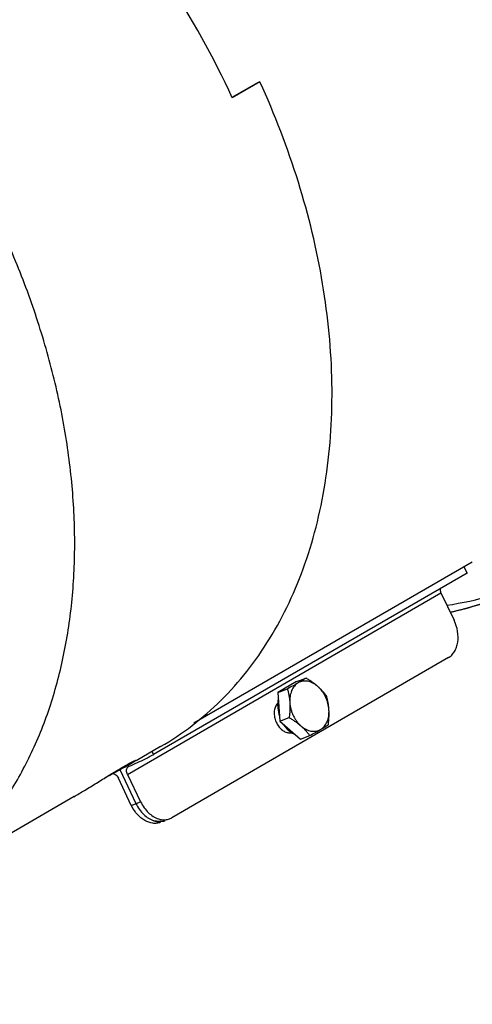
# Model space of a CAD drawing. Header units: inches. Extents: x 0 to 34, y 0 to 22.
# Tile 77 of 164: x 17.8 to 18.8, y 11.9 to 14. Entities that reach past the tile are written whole.
import ezdxf

# ---------------------------------------------------------------- set-up
doc = ezdxf.new("R2010")
doc.units = ezdxf.units.IN
doc.header["$LTSCALE"] = 1.87
doc.header["$MEASUREMENT"] = 0
for name, color, linetype in [('3_ALL_AXES', 7, 'CONTINUOUS'), ('7_ALL_FEATURES', 7, 'CONTINUOUS'), ('94_3D_NOTES', 7, 'CONTINUOUS')]:
    doc.layers.add(name, color=color, linetype=linetype)
doc.styles.get("Standard").update_dxf_attribs({"font": 'txt', "width": 0.8})

msp = doc.modelspace()

# ---------------------------------------------------------------- linework, layer by layer
at = {"layer": '3_ALL_AXES', "color": 7, "linetype": 'Continuous'}
for p, q in [((18.3405, 13.8439), (18.2866, 13.8128)), ((18.3455, 13.8456), (18.2872, 13.8119)), ((18.4229, 12.5819), (18.3836, 12.5592)), ((18.4229, 12.5819), (18.4427, 12.5895)), ((18.3836, 12.5592), (18.4034, 12.5668)), ((18.3836, 12.5592), (18.3876, 12.4987)), ((18.4047, 12.5715), (18.4052, 12.5717)), ((18.3827, 12.5362), (18.3808, 12.5338)), ((18.3876, 12.4987), (18.4073, 12.5063)), ((18.3876, 12.4987), (18.4308, 12.4609)), ((18.4093, 12.4766), (18.4094, 12.4765)), ((18.4107, 12.4746), (18.4116, 12.4751)), ((18.4154, 12.4726), (18.4199, 12.4704)), ((18.4308, 12.4609), (18.4505, 12.4685)), ((18.1361, 12.4451), (18.0844, 12.4152)), ((18.0687, 12.4062), (18.0614, 12.402)), ((18.0699, 12.4069), (18.068, 12.4058)), ((18.0749, 12.4098), (18.0687, 12.4062)), ((18.0494, 12.3978), (18.0504, 12.3985)), ((17.9537, 12.3396), (17.6046, 12.1377))]:
    msp.add_line(p, q, dxfattribs=at)
for centre, radius, start, end in [((16.6168, 13.0465), 1.8374, 24.6197, 33.4857), ((18.4147, 12.5454), 0.0279, 114.087, 114.4137), ((18.4147, 12.5454), 0.0279, 110.9658, 114.0867), ((18.3974, 12.5224), 0.0202, 128.694, 136.7284), ((18.4456, 12.5323), 0.0627, 176.8273, 180.3753), ((18.4081, 12.4934), 0.0193, 269.1453, 276.0976), ((18.4414, 12.5184), 0.0527, 232.619, 235.4591), ((18.4082, 12.4929), 0.0189, 276.1198, 277.9963), ((18.4082, 12.4927), 0.0187, 277.9931, 281.9455), ((18.4404, 12.5169), 0.051, 235.4761, 236.0315), ((18.4393, 12.5153), 0.049, 236.0155, 240.6954)]:
    msp.add_arc(centre, radius, start, end, dxfattribs=at)
at = {"layer": '3_ALL_AXES', "color": 4, "linetype": 'Continuous'}
for points, knots in [([(18.7351, 14.9094), (18.7432, 14.901), (18.7553, 14.8885), (18.7715, 14.8717), (18.7836, 14.8592), (18.7957, 14.8466), (18.8079, 14.8341), (18.818, 14.8236), (18.826, 14.8152), (18.8321, 14.809), (18.8382, 14.8027), (18.8432, 14.7975), (18.8472, 14.7933), (18.8503, 14.7901), (18.8533, 14.787), (18.8558, 14.7844), (18.8579, 14.7823), (18.8594, 14.7807), (18.8606, 14.7794), (18.8616, 14.7784), (18.8624, 14.7776), (18.863, 14.7769), (18.8635, 14.7764), (18.8639, 14.7761), (18.8641, 14.7758), (18.8643, 14.7757), (18.8644, 14.7755), (18.8644, 14.7755), (18.8645, 14.7754), (18.8646, 14.7753), (18.8647, 14.7751), (18.865, 14.7747), (18.8654, 14.7743), (18.8657, 14.7738), (18.8662, 14.7733), (18.867, 14.7722), (18.8682, 14.7707), (18.8696, 14.7689), (18.871, 14.7671), (18.8724, 14.7653), (18.8743, 14.7629), (18.8766, 14.76), (18.8804, 14.7552), (18.8851, 14.7492), (18.8907, 14.742), (18.8963, 14.7348), (18.902, 14.7277), (18.9076, 14.7205), (18.9151, 14.7109), (18.9245, 14.699), (18.9339, 14.687), (18.9414, 14.6775), (18.947, 14.6703), (18.9527, 14.6631), (18.9583, 14.6559), (18.9639, 14.6488), (18.9686, 14.6428), (18.9724, 14.638), (18.9747, 14.635), (18.9766, 14.6326), (18.978, 14.6308), (18.9794, 14.629), (18.9808, 14.6273), (18.982, 14.6258), (18.9828, 14.6247), (18.9833, 14.6241), (18.9837, 14.6237), (18.984, 14.6232), (18.9843, 14.6229), (18.9844, 14.6227), (18.9845, 14.6226), (18.9846, 14.6225), (18.9846, 14.6224), (18.9847, 14.6223), (18.9848, 14.6221), (18.9851, 14.6217), (18.9853, 14.6213), (18.9857, 14.6207), (18.9862, 14.6199), (18.9869, 14.6189), (18.9877, 14.6176), (18.9887, 14.616), (18.9899, 14.6141), (18.9916, 14.6115), (18.9936, 14.6082), (18.9961, 14.6043), (18.9986, 14.6004), (19.0019, 14.5953), (19.006, 14.5888), (19.0109, 14.581), (19.0158, 14.5732), (19.0224, 14.5629), (19.0306, 14.5499), (19.0405, 14.5343), (19.0487, 14.5214), (19.0553, 14.511), (19.0602, 14.5032), (19.0652, 14.4955), (19.0693, 14.489), (19.0726, 14.4838), (19.075, 14.4799), (19.0775, 14.476), (19.08, 14.4721), (19.082, 14.4689), (19.0837, 14.4663), (19.0849, 14.4644), (19.0859, 14.4627), (19.0867, 14.4615), (19.0874, 14.4605), (19.088, 14.4595), (19.0885, 14.4587), (19.0889, 14.458), (19.0891, 14.4576), (19.0894, 14.4573), (19.0895, 14.4571), (19.0896, 14.4569), (19.0897, 14.4567), (19.0898, 14.4567), (19.0898, 14.4566), (19.0898, 14.4565), (19.0899, 14.4564), (19.09, 14.4563), (19.0901, 14.4561), (19.0902, 14.4558), (19.0904, 14.4555), (19.0906, 14.455), (19.0909, 14.4544), (19.0914, 14.4535), (19.0919, 14.4525), (19.0924, 14.4515), (19.0931, 14.4501), (19.0939, 14.4484), (19.095, 14.4463), (19.0964, 14.4436), (19.0981, 14.4402), (19.1001, 14.436), (19.1022, 14.4319), (19.1043, 14.4278), (19.107, 14.4223), (19.1105, 14.4155), (19.1146, 14.4073), (19.1187, 14.3991), (19.1242, 14.3881), (19.1311, 14.3744), (19.1394, 14.358), (19.1463, 14.3443), (19.1518, 14.3333), (19.1559, 14.3251), (19.16, 14.3169), (19.1635, 14.31), (19.1662, 14.3045), (19.1683, 14.3004), (19.1704, 14.2963), (19.1721, 14.2929), (19.1735, 14.2901), (19.1745, 14.2881), (19.1754, 14.2864), (19.176, 14.285), (19.1766, 14.284), (19.177, 14.2831), (19.1773, 14.2824), (19.1776, 14.282), (19.1777, 14.2817), (19.1778, 14.2814), (19.1779, 14.2813), (19.178, 14.2812), (19.178, 14.2811), (19.178, 14.281), (19.1781, 14.2807), (19.1783, 14.2803), (19.1785, 14.2798), (19.1787, 14.2793), (19.179, 14.2786), (19.1794, 14.2773), (19.1801, 14.2756), (19.1809, 14.2734), (19.1817, 14.2713), (19.1825, 14.2692), (19.1836, 14.2664), (19.185, 14.2628), (19.1871, 14.2572), (19.1898, 14.2501), (19.1931, 14.2416), (19.1963, 14.2331), (19.1996, 14.2246), (19.2028, 14.2161), (19.2071, 14.2048), (19.2126, 14.1906), (19.218, 14.1764), (19.2223, 14.1651), (19.2255, 14.1566), (19.2288, 14.1481), (19.232, 14.1396), (19.2353, 14.1311), (19.238, 14.1241), (19.2401, 14.1184), (19.2415, 14.1149), (19.2426, 14.112), (19.2434, 14.1099), (19.2442, 14.1078), (19.245, 14.1056), (19.2457, 14.1039), (19.2462, 14.1026), (19.2464, 14.1019), (19.2466, 14.1014), (19.2468, 14.1009), (19.247, 14.1005), (19.2471, 14.1002), (19.2471, 14.1001), (19.2472, 14.1), (19.2472, 14.0999), (19.2472, 14.0998), (19.2473, 14.0995), (19.2474, 14.0992), (19.2475, 14.0987), (19.2477, 14.098), (19.2479, 14.0971), (19.2482, 14.096), (19.2486, 14.0946), (19.2491, 14.0928), (19.2496, 14.0907), (19.2504, 14.0878), (19.2514, 14.0842), (19.2525, 14.0799), (19.2537, 14.0756), (19.2552, 14.0699), (19.2571, 14.0628), (19.2594, 14.0542), (19.2617, 14.0456), (19.2647, 14.0341), (19.2686, 14.0198), (19.2731, 14.0026), (19.2777, 13.9854), (19.2823, 13.9682), (19.2884, 13.9453), (19.293, 13.9281), (19.296, 13.9167)], [0, 0, 0, 0, 0.03125, 0.046875, 0.0625, 0.078125, 0.09375, 0.109375, 0.117188, 0.125, 0.132812, 0.140625, 0.144531, 0.148438, 0.152344, 0.15625, 0.158203, 0.160156, 0.162109, 0.163086, 0.164062, 0.165039, 0.165527, 0.166016, 0.16626, 0.166504, 0.166626, 0.166687, 0.166748, 0.16687, 0.166992, 0.16748, 0.167969, 0.168457, 0.168945, 0.169922, 0.171875, 0.173828, 0.175781, 0.177734, 0.179688, 0.183594, 0.1875, 0.195312, 0.203125, 0.210938, 0.21875, 0.226562, 0.234375, 0.25, 0.265625, 0.273438, 0.28125, 0.289062, 0.296875, 0.304688, 0.3125, 0.316406, 0.320312, 0.322266, 0.324219, 0.326172, 0.328125, 0.330078, 0.331055, 0.331543, 0.332031, 0.33252, 0.333008, 0.33313, 0.333252, 0.333313, 0.333374, 0.333496, 0.33374, 0.333984, 0.334473, 0.334961, 0.335938, 0.336914, 0.337891, 0.339844, 0.341797, 0.34375, 0.347656, 0.351562, 0.355469, 0.359375, 0.367188, 0.375, 0.382812, 0.390625, 0.40625, 0.421875, 0.4375, 0.445312, 0.453125, 0.460938, 0.46875, 0.472656, 0.476562, 0.480469, 0.484375, 0.488281, 0.490234, 0.492188, 0.494141, 0.495117, 0.496094, 0.49707, 0.498047, 0.498535, 0.499023, 0.499268, 0.499512, 0.499756, 0.499878, 0.499939, 0.5, 0.500061, 0.500122, 0.500244, 0.500488, 0.500732, 0.500977, 0.501465, 0.501953, 0.50293, 0.503906, 0.504883, 0.505859, 0.507812, 0.509766, 0.511719, 0.515625, 0.519531, 0.523438, 0.527344, 0.53125, 0.539062, 0.546875, 0.554688, 0.5625, 0.578125, 0.59375, 0.609375, 0.617188, 0.625, 0.632812, 0.640625, 0.644531, 0.648438, 0.652344, 0.65625, 0.658203, 0.660156, 0.662109, 0.663086, 0.664062, 0.665039, 0.665527, 0.666016, 0.66626, 0.666504, 0.666626, 0.666687, 0.666748, 0.66687, 0.666992, 0.66748, 0.667969, 0.668457, 0.668945, 0.669922, 0.671875, 0.673828, 0.675781, 0.677734, 0.679688, 0.683594, 0.6875, 0.695312, 0.703125, 0.710938, 0.71875, 0.726562, 0.734375, 0.75, 0.765625, 0.773438, 0.78125, 0.789062, 0.796875, 0.804688, 0.8125, 0.816406, 0.820312, 0.822266, 0.824219, 0.826172, 0.828125, 0.830078, 0.831055, 0.831543, 0.832031, 0.83252, 0.833008, 0.83313, 0.833252, 0.833313, 0.833374, 0.833496, 0.83374, 0.833984, 0.834473, 0.834961, 0.835938, 0.836914, 0.837891, 0.839844, 0.841797, 0.84375, 0.847656, 0.851562, 0.855469, 0.859375, 0.867188, 0.875, 0.882812, 0.890625, 0.90625, 0.921875, 0.9375, 0.953125, 0.96875, 1, 1, 1, 1]), ([(18.9299, 12.7962), (18.9283, 12.7953), (18.9249, 12.7936), (18.9208, 12.7914), (18.9174, 12.7897), (18.9149, 12.7884), (18.9124, 12.7871), (18.9104, 12.786), (18.9087, 12.7851), (18.9075, 12.7845), (18.9064, 12.7839), (18.9056, 12.7835), (18.905, 12.7832), (18.9044, 12.7829), (18.904, 12.7827), (18.9038, 12.7825), (18.9035, 12.7824), (18.9034, 12.7824), (18.9033, 12.7823), (18.9032, 12.7823), (18.9031, 12.7822), (18.903, 12.7821), (18.9027, 12.782), (18.9023, 12.7819), (18.902, 12.7817), (18.9015, 12.7815), (18.9007, 12.7811), (18.8995, 12.7805), (18.8981, 12.7799), (18.8967, 12.7792), (18.8952, 12.7786), (18.8933, 12.7777), (18.891, 12.7766), (18.8872, 12.7748), (18.8834, 12.7731), (18.8801, 12.7715), (18.8782, 12.7707), (18.8767, 12.77), (18.8755, 12.7695), (18.8746, 12.769), (18.874, 12.7687), (18.8735, 12.7685), (18.8732, 12.7684), (18.873, 12.7683), (18.8728, 12.7682), (18.8723, 12.768), (18.8717, 12.7678), (18.8708, 12.7674), (18.8695, 12.7669), (18.8676, 12.7661), (18.8652, 12.7651), (18.8622, 12.7639), (18.8593, 12.7628), (18.8564, 12.7616), (18.8535, 12.7604), (18.8511, 12.7594), (18.8491, 12.7586), (18.8477, 12.7581), (18.8462, 12.7575), (18.845, 12.757), (18.844, 12.7566), (18.8434, 12.7563), (18.8429, 12.7561), (18.8426, 12.756), (18.8423, 12.7559), (18.842, 12.7558), (18.8419, 12.7557), (18.8418, 12.7557), (18.8418, 12.7557), (18.8416, 12.7556), (18.8414, 12.7556), (18.8412, 12.7555), (18.8408, 12.7554), (18.8404, 12.7552), (18.8398, 12.755), (18.8389, 12.7547), (18.8378, 12.7543), (18.8365, 12.7538), (18.8351, 12.7534), (18.8333, 12.7527), (18.8311, 12.752), (18.8284, 12.751), (18.8257, 12.7501), (18.8231, 12.7491), (18.8208, 12.7484), (18.819, 12.7477), (18.8177, 12.7473), (18.8166, 12.7469), (18.8157, 12.7466), (18.815, 12.7463), (18.8145, 12.7461), (18.814, 12.746), (18.8137, 12.7459), (18.8135, 12.7458), (18.8134, 12.7457), (18.8133, 12.7457), (18.8132, 12.7457), (18.8131, 12.7457), (18.8129, 12.7456), (18.8126, 12.7455), (18.8122, 12.7454), (18.8118, 12.7453), (18.8113, 12.7451), (18.8104, 12.7449), (18.8092, 12.7445), (18.8077, 12.744), (18.8061, 12.7436), (18.8046, 12.7431), (18.8026, 12.7425), (18.8001, 12.7418), (18.796, 12.7406), (18.7919, 12.7394), (18.7884, 12.7383), (18.7864, 12.7377), (18.7849, 12.7372), (18.7836, 12.7369), (18.7826, 12.7366), (18.7819, 12.7364), (18.7814, 12.7362), (18.7811, 12.7361), (18.7809, 12.736), (18.7807, 12.736), (18.7805, 12.7359), (18.7801, 12.7358), (18.7795, 12.7357), (18.7787, 12.7355), (18.7779, 12.7353), (18.7768, 12.7351), (18.775, 12.7346), (18.7724, 12.734), (18.7692, 12.7332), (18.766, 12.7324), (18.7629, 12.7316), (18.7586, 12.7306), (18.7534, 12.7293), (18.7492, 12.7283), (18.747, 12.7277)], [0, 0, 0, 0, 0.03125, 0.0625, 0.078125, 0.09375, 0.109375, 0.125, 0.132812, 0.140625, 0.148438, 0.152344, 0.15625, 0.160156, 0.162109, 0.164062, 0.165039, 0.166016, 0.166504, 0.166992, 0.16748, 0.167969, 0.169922, 0.171875, 0.173828, 0.175781, 0.179688, 0.1875, 0.195312, 0.203125, 0.210938, 0.21875, 0.234375, 0.25, 0.28125, 0.296875, 0.304688, 0.3125, 0.320312, 0.324219, 0.328125, 0.330078, 0.332031, 0.333008, 0.333984, 0.335938, 0.339844, 0.34375, 0.351562, 0.359375, 0.375, 0.390625, 0.40625, 0.421875, 0.4375, 0.453125, 0.460938, 0.46875, 0.476562, 0.484375, 0.488281, 0.492188, 0.494141, 0.496094, 0.498047, 0.499023, 0.499512, 0.5, 0.500488, 0.500977, 0.501953, 0.503906, 0.505859, 0.507812, 0.511719, 0.515625, 0.523438, 0.53125, 0.539062, 0.546875, 0.5625, 0.578125, 0.59375, 0.609375, 0.625, 0.632812, 0.640625, 0.648438, 0.652344, 0.65625, 0.660156, 0.662109, 0.664062, 0.665039, 0.666016, 0.666504, 0.666992, 0.66748, 0.667969, 0.669922, 0.671875, 0.673828, 0.675781, 0.679688, 0.6875, 0.695312, 0.703125, 0.710938, 0.71875, 0.734375, 0.75, 0.78125, 0.796875, 0.804688, 0.8125, 0.820312, 0.824219, 0.828125, 0.830078, 0.832031, 0.833008, 0.833984, 0.834961, 0.835938, 0.839844, 0.84375, 0.847656, 0.851562, 0.859375, 0.875, 0.890625, 0.90625, 0.921875, 0.9375, 0.96875, 1, 1, 1, 1])]:
    msp.add_open_spline(points, degree=3, knots=knots, dxfattribs=at)
at = {"layer": '3_ALL_AXES', "color": 7, "linetype": 'Continuous'}
for points, knots in [([(18.7395, 12.7429), (18.7721, 12.7478), (18.8362, 12.7617), (18.8977, 12.7845), (18.9272, 12.798)], [0, 0, 0, 0, 0.504296, 1, 1, 1, 1]), ([(18.4262, 12.5794), (18.4226, 12.5773), (18.4151, 12.5731), (18.4074, 12.5689), (18.4034, 12.5668)], [0, 0, 0, 0, 0.474788, 1, 1, 1, 1]), ([(18.4262, 12.5794), (18.4247, 12.5785), (18.4218, 12.5765), (18.4181, 12.5726), (18.4148, 12.5681), (18.4122, 12.5629), (18.4102, 12.5572), (18.4089, 12.551), (18.4083, 12.5445), (18.4084, 12.54), (18.4085, 12.5377)], [0, 0, 0, 0, 0.109113, 0.2213, 0.337804, 0.459463, 0.586684, 0.719467, 0.857457, 1, 1, 1, 1]), ([(18.4427, 12.5895), (18.4402, 12.5879), (18.4348, 12.5844), (18.4293, 12.5811), (18.4262, 12.5794)], [0, 0, 0, 0, 0.453619, 1, 1, 1, 1]), ([(18.4675, 12.5718), (18.4659, 12.5732), (18.4626, 12.5758), (18.4573, 12.579), (18.4519, 12.5813), (18.4465, 12.5828), (18.4411, 12.5833), (18.4358, 12.5829), (18.4308, 12.5817), (18.4277, 12.5802), (18.4262, 12.5794)], [0, 0, 0, 0, 0.142426, 0.279013, 0.409658, 0.534675, 0.654832, 0.771343, 0.885794, 1, 1, 1, 1]), ([(18.4675, 12.5718), (18.4656, 12.5735), (18.4618, 12.5766), (18.4557, 12.5811), (18.4493, 12.5854), (18.4449, 12.5882), (18.4427, 12.5895)], [0, 0, 0, 0, 0.242403, 0.490833, 0.743819, 1, 1, 1, 1]), ([(18.4031, 12.5709), (18.4021, 12.5704), (18.4, 12.5692), (18.398, 12.5679), (18.3971, 12.5671)], [0, 0, 0, 0, 0.497186, 1, 1, 1, 1]), ([(18.4034, 12.5668), (18.404, 12.5645), (18.4052, 12.5598), (18.4068, 12.5527), (18.4079, 12.5453), (18.4084, 12.5403), (18.4085, 12.5377)], [0, 0, 0, 0, 0.242238, 0.489424, 0.742021, 1, 1, 1, 1]), ([(18.4859, 12.5517), (18.4846, 12.5535), (18.4819, 12.557), (18.4775, 12.5621), (18.4727, 12.5671), (18.4693, 12.5703), (18.4675, 12.5718)], [0, 0, 0, 0, 0.238236, 0.483775, 0.737582, 1, 1, 1, 1]), ([(18.491, 12.5227), (18.4907, 12.5273), (18.4896, 12.5344), (18.4867, 12.5434), (18.4839, 12.5499), (18.4806, 12.5562), (18.4755, 12.5638), (18.4708, 12.5689), (18.4675, 12.5718)], [0, 0, 0, 0, 0.250988, 0.378939, 0.507031, 0.634195, 0.759404, 1, 1, 1, 1]), ([(18.491, 12.5227), (18.4909, 12.5252), (18.4904, 12.5302), (18.4893, 12.5376), (18.4878, 12.5448), (18.4865, 12.5494), (18.4859, 12.5517)], [0, 0, 0, 0, 0.257979, 0.510576, 0.757762, 1, 1, 1, 1]), ([(18.3808, 12.5338), (18.379, 12.5314), (18.3763, 12.5253), (18.3752, 12.5152), (18.3766, 12.5045), (18.3792, 12.4976), (18.3809, 12.4943)], [0, 0, 0, 0, 0.221211, 0.466319, 0.729705, 1, 1, 1, 1]), ([(18.3829, 12.5319), (18.3829, 12.5299), (18.3833, 12.5222), (18.385, 12.5145), (18.3869, 12.5089)], [0, 0, 0, 0, 0.244496, 1, 1, 1, 1]), ([(18.3845, 12.5461), (18.3843, 12.5452), (18.3835, 12.5418), (18.3831, 12.5384), (18.383, 12.5357)], [0, 0, 0, 0, 0.244253, 1, 1, 1, 1]), ([(18.4085, 12.5377), (18.4087, 12.5352), (18.4089, 12.53), (18.4087, 12.5221), (18.4082, 12.5142), (18.4076, 12.5089), (18.4073, 12.5063)], [0, 0, 0, 0, 0.246003, 0.495387, 0.74703, 1, 1, 1, 1]), ([(18.4085, 12.5377), (18.4088, 12.5331), (18.41, 12.5261), (18.4129, 12.5171), (18.4157, 12.5105), (18.419, 12.5043), (18.4241, 12.4966), (18.4287, 12.4915), (18.4321, 12.4886)], [0, 0, 0, 0, 0.250988, 0.378939, 0.507031, 0.634195, 0.759404, 1, 1, 1, 1]), ([(18.4734, 12.4811), (18.4749, 12.4819), (18.4777, 12.484), (18.4815, 12.4878), (18.4848, 12.4923), (18.4874, 12.4975), (18.4894, 12.5033), (18.4907, 12.5094), (18.4913, 12.516), (18.4912, 12.5204), (18.491, 12.5227)], [0, 0, 0, 0, 0.109113, 0.2213, 0.337804, 0.459463, 0.586684, 0.719467, 0.857457, 1, 1, 1, 1]), ([(18.4898, 12.4912), (18.4901, 12.4938), (18.4907, 12.4991), (18.4912, 12.507), (18.4914, 12.5149), (18.4912, 12.5201), (18.491, 12.5227)], [0, 0, 0, 0, 0.25297, 0.504614, 0.753997, 1, 1, 1, 1]), ([(18.3809, 12.4943), (18.3824, 12.4914), (18.3859, 12.486), (18.3925, 12.4795), (18.3999, 12.4753), (18.4053, 12.4741), (18.4079, 12.4741)], [0, 0, 0, 0, 0.278262, 0.540734, 0.781257, 1, 1, 1, 1]), ([(18.3953, 12.4919), (18.3972, 12.4889), (18.4015, 12.4834), (18.4066, 12.4786), (18.4093, 12.4766)], [0, 0, 0, 0, 0.511885, 1, 1, 1, 1]), ([(18.4073, 12.5063), (18.4095, 12.5049), (18.4139, 12.5022), (18.4203, 12.4979), (18.4264, 12.4934), (18.4303, 12.4902), (18.4321, 12.4886)], [0, 0, 0, 0, 0.256181, 0.509167, 0.757597, 1, 1, 1, 1]), ([(18.4734, 12.4811), (18.4764, 12.4828), (18.482, 12.4861), (18.4874, 12.4896), (18.4898, 12.4912)], [0, 0, 0, 0, 0.546381, 1, 1, 1, 1]), ([(18.4321, 12.4886), (18.4339, 12.487), (18.4374, 12.4838), (18.4422, 12.4788), (18.4465, 12.4737), (18.4492, 12.4702), (18.4505, 12.4685)], [0, 0, 0, 0, 0.262418, 0.516225, 0.761765, 1, 1, 1, 1]), ([(18.4321, 12.4886), (18.4337, 12.4872), (18.437, 12.4846), (18.4423, 12.4815), (18.4477, 12.4791), (18.4531, 12.4777), (18.4585, 12.4771), (18.4638, 12.4775), (18.4688, 12.4788), (18.4719, 12.4802), (18.4734, 12.4811)], [0, 0, 0, 0, 0.142426, 0.279013, 0.409658, 0.534675, 0.654832, 0.771343, 0.885794, 1, 1, 1, 1]), ([(18.4505, 12.4685), (18.4546, 12.4706), (18.4622, 12.4747), (18.4698, 12.479), (18.4734, 12.4811)], [0, 0, 0, 0, 0.525212, 1, 1, 1, 1]), ([(18.0504, 12.3985), (18.0557, 12.4016), (18.0647, 12.4068), (18.0739, 12.4118), (18.0777, 12.4137)], [0, 0, 0, 0, 0.591825, 1, 1, 1, 1]), ([(18.0837, 12.4161), (18.0838, 12.416), (18.0836, 12.4157), (18.0832, 12.4154), (18.0825, 12.4148), (18.0816, 12.4141), (18.0803, 12.4132), (18.0781, 12.4117), (18.0762, 12.4106), (18.0749, 12.4098)], [0, 0, 0, 0, 0.021786, 0.071045, 0.150533, 0.260638, 0.401136, 0.571548, 1, 1, 1, 1]), ([(18.0777, 12.4137), (18.0785, 12.4141), (18.08, 12.4148), (18.0817, 12.4156), (18.0827, 12.4159), (18.0832, 12.4161), (18.0835, 12.4161), (18.0837, 12.4161), (18.0837, 12.4161)], [0, 0, 0, 0, 0.426532, 0.735265, 0.844913, 0.924648, 0.97503, 1, 1, 1, 1]), ([(17.9532, 12.3394), (17.9608, 12.3438), (17.9768, 12.3533), (18.0011, 12.3683), (18.0255, 12.3835), (18.0417, 12.3933), (18.0494, 12.3978)], [0, 0, 0, 0, 0.234282, 0.496958, 0.761238, 1, 1, 1, 1]), ([(18.0614, 12.402), (18.0549, 12.3984), (18.0407, 12.3907), (18.0263, 12.3831), (18.0185, 12.3791)], [0, 0, 0, 0, 0.458527, 1, 1, 1, 1])]:
    msp.add_open_spline(points, degree=3, knots=knots, dxfattribs=at)
at = {"layer": '7_ALL_FEATURES', "color": 7, "linetype": 'Continuous'}
for p, q in [((18.7933, 12.834), (18.2061, 12.4943)), ((18.7752, 12.8239), (18.7825, 12.8108)), ((18.7825, 12.8108), (18.1214, 12.4284)), ((18.0663, 12.3865), (18.7273, 12.7688)), ((18.7273, 12.7688), (18.755, 12.7112)), ((18.743, 12.6326), (18.1598, 12.2952)), ((18.1178, 12.4349), (18.1214, 12.4284)), ((18.0499, 12.3965), (18.0841, 12.3251)), ((18.0663, 12.3865), (18.0939, 12.3288)), ((18.0686, 12.4032), (18.0694, 12.4036)), ((18.0743, 12.3213), (18.047, 12.3783)), ((18.0743, 12.3213), (18.0939, 12.3288)), ((18.1551, 12.293), (18.1598, 12.2952))]:
    msp.add_line(p, q, dxfattribs=at)
for centre, radius, start, end in [((17.8268, 12.9799), 0.6253, 294.5926, 298.1138), ((17.8253, 12.9832), 0.629, 292.8394, 294.5931), ((18.1611, 12.362), 0.0854, 205.6286, 207.0076), ((18.1513, 12.3583), 0.0854, 205.6286, 207.0076), ((18.1435, 12.3236), 0.0327, 275.0847, 290.7036)]:
    msp.add_arc(centre, radius, start, end, dxfattribs=at)
for points, knots in [([(17.6051, 12.1367), (17.6326, 12.1535), (17.6855, 12.1916), (17.7557, 12.2609), (17.8163, 12.3417), (17.8667, 12.4329), (17.9063, 12.5334), (17.9347, 12.642), (17.9516, 12.7575), (17.9569, 12.8785), (17.9504, 13.0037), (17.9324, 13.1315), (17.9029, 13.2606), (17.8624, 13.3895), (17.8199, 13.4951), (17.781, 13.5782), (17.7493, 13.6397), (17.7152, 13.7001), (17.6666, 13.7785), (17.6269, 13.8351), (17.5992, 13.8718)], [0, 0, 0, 0, 0.050063, 0.100817, 0.152818, 0.206532, 0.262295, 0.320323, 0.380707, 0.443424, 0.508353, 0.575283, 0.643935, 0.713971, 0.785012, 0.82079, 0.856664, 0.892578, 0.92848, 1, 1, 1, 1]), ([(18.1361, 12.4452), (18.1592, 12.4585), (18.2038, 12.4883), (18.2649, 12.5416), (18.3197, 12.6031), (18.3677, 12.6722), (18.4087, 12.7483), (18.4423, 12.8309), (18.4683, 12.9192), (18.4928, 13.0456), (18.5026, 13.2144), (18.4822, 13.4241), (18.4306, 13.6377), (18.3769, 13.777), (18.3455, 13.8456)], [0, 0, 0, 0, 0.051756, 0.103957, 0.157, 0.211267, 0.267064, 0.324622, 0.384105, 0.445597, 0.574505, 0.710892, 0.853367, 1, 1, 1, 1]), ([(18.7254, 12.778), (18.7254, 12.7772), (18.7254, 12.7741), (18.7263, 12.771), (18.7273, 12.7688)], [0, 0, 0, 0, 0.235985, 1, 1, 1, 1]), ([(18.743, 12.6326), (18.7456, 12.6341), (18.7505, 12.6379), (18.7563, 12.6455), (18.7605, 12.6546), (18.7639, 12.6689), (18.7634, 12.6886), (18.7585, 12.7039), (18.755, 12.7112)], [0, 0, 0, 0, 0.103238, 0.21191, 0.327717, 0.451435, 0.71849, 1, 1, 1, 1]), ([(18.0361, 12.3885), (18.0372, 12.3882), (18.0418, 12.386), (18.0453, 12.3818), (18.047, 12.3783)], [0, 0, 0, 0, 0.229633, 1, 1, 1, 1]), ([(18.0663, 12.3865), (18.0657, 12.3877), (18.0647, 12.3904), (18.064, 12.3954), (18.0649, 12.3992), (18.0662, 12.4011)], [0, 0, 0, 0, 0.280918, 0.546402, 1, 1, 1, 1]), ([(18.0662, 12.4011), (18.0664, 12.4013), (18.0671, 12.4021), (18.0679, 12.4028), (18.0685, 12.4032)], [0, 0, 0, 0, 0.255723, 1, 1, 1, 1]), ([(18.0841, 12.3251), (18.0862, 12.3207), (18.091, 12.3125), (18.1026, 12.2989), (18.114, 12.2914), (18.1219, 12.2889)], [0, 0, 0, 0, 0.27087, 0.531609, 1, 1, 1, 1]), ([(18.0939, 12.3288), (18.096, 12.3245), (18.1008, 12.3163), (18.1124, 12.3027), (18.1238, 12.2952), (18.1317, 12.2927)], [0, 0, 0, 0, 0.27087, 0.531609, 1, 1, 1, 1]), ([(18.1355, 12.2854), (18.133, 12.2845), (18.1277, 12.2832), (18.1163, 12.2833), (18.1016, 12.2887), (18.0863, 12.3015), (18.0785, 12.3131), (18.0752, 12.3195)], [0, 0, 0, 0, 0.105915, 0.214851, 0.44953, 0.713389, 1, 1, 1, 1]), ([(18.1219, 12.2889), (18.1258, 12.2877), (18.1337, 12.2864), (18.1417, 12.2878), (18.1453, 12.2892)], [0, 0, 0, 0, 0.513699, 1, 1, 1, 1]), ([(18.1358, 12.2871), (18.1347, 12.2871), (18.13, 12.287), (18.1253, 12.2879), (18.1219, 12.2889)], [0, 0, 0, 0, 0.243161, 1, 1, 1, 1]), ([(18.1317, 12.2927), (18.133, 12.2923), (18.1377, 12.291), (18.1428, 12.2906), (18.1464, 12.291)], [0, 0, 0, 0, 0.259168, 1, 1, 1, 1]), ([(18.1453, 12.2892), (18.1445, 12.2889), (18.1415, 12.2879), (18.1382, 12.2873), (18.1358, 12.2871)], [0, 0, 0, 0, 0.248468, 1, 1, 1, 1])]:
    msp.add_open_spline(points, degree=3, knots=knots, dxfattribs=at)

# ---------------------------------------------------------------- texts
at = {"layer": '94_3D_NOTES', "color": 2, "linetype": 'Continuous', "insert": (21.4133, 11.932), "char_height": 0.14, "width": 2.912, "attachment_point": 3, "line_spacing_factor": 0.9}
msp.add_mtext('AZ00806 - OFFSET AIR INLET\\PVALVE ASSEMBLY -\\PNOTE THAT A REMOTE\\PMOUNT AIR CLEANER ASSEMBLY\\PMAY BE USED, AND\\PTHE OFFSET ELBOW \\PELIMINATED', dxfattribs=at)

doc.saveas('drawing.dxf')
